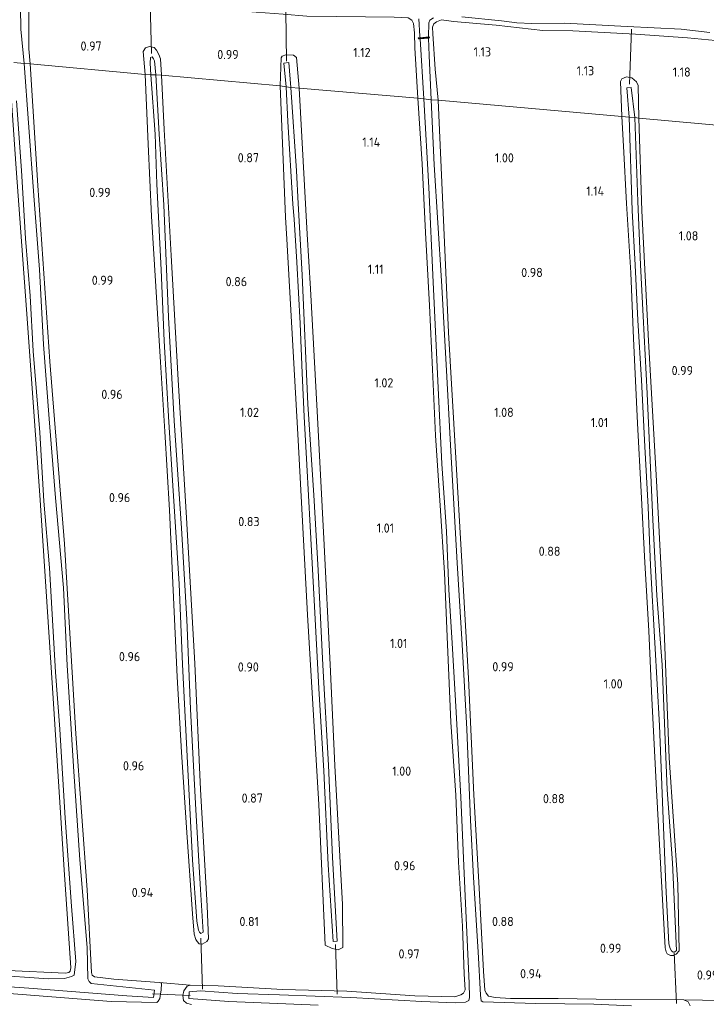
# Model space of a CAD drawing. Extents: x 126429 to 133038, y 413091 to 414846.
# Tile 190 of 256: x 130256 to 130391, y 413285 to 413478. Entities that reach past the tile are written whole.
import ezdxf
from ezdxf.enums import TextEntityAlignment as Align

# ---------------------------------------------------------------- set-up
doc = ezdxf.new("R2010")
doc.units = 0
for name, color, linetype, lineweight in [('B-ME-GR-BOUWLAND_AKKERBOUW-GV', 80, 'Continuous', 13), ('B-ME-GR-GRAS-GV', 60, 'Continuous', 13), ('B-ME-KW-KUNSTWERK_DUIKER-G', 170, 'Continuous', 18), ('B-ME-KW-KUNSTWERK_STUW-G', 170, 'Continuous', 18), ('B-ME-KW-KUNSTWERK_STUW-GV', 170, 'Continuous', 18), ('B-ME-OG-HOOGTEPUNT-S', 7, 'Continuous', 25), ('B-ME-OG-WATER_SLOOT-G', 120, 'Continuous', 18), ('B-ME-OG-WATER_SLOOT-GV', 120, 'Continuous', 18)]:
    doc.layers.add(name, color=color, linetype=linetype, lineweight=lineweight)
doc.styles.add('NLCS-ISO-ANNOTATIVE-T18', font='NLCS-ISO.ttf', dxfattribs={"height": 1.8})

# ---------------------------------------------------------------- blocks, each defined once
blk = doc.blocks.new('SAL-HOOGTELABEL-SO')
at = {"color": 0, "linetype": 'ByBlock', "lineweight": -2, "style": 'NLCS-ISO-ANNOTATIVE-T18'}
blk.add_attdef('HOOGTE', text='', height=1.8, dxfattribs=at).set_placement((2.79, 0), align=Align.RIGHT)

msp = doc.modelspace()

# ---------------------------------------------------------------- linework, layer by layer
at = {"layer": 'B-ME-GR-BOUWLAND_AKKERBOUW-GV'}
for points in [[(130332.065, 413478.404, 0.6), (130332.775, 413477.927, 0.587), (130333.096, 413477.263, 0.575), (130333.309, 413475.421, 0.662), (130333.385, 413472.478, 0.837), (130333.992, 413462.6, 0.887), (130310.659, 413464.576, 0.868), (130310.174, 413470.561, 0.88), (130309.543, 413471.048, 0.88), (130308.076, 413471.122, 0.855), (130307.349, 413470.827, 0.843), (130307.15, 413470.533, 0.905), (130306.969, 413465.006, 0.818), (130283.641, 413467.08, 0.814), (130283.448, 413470.346, 0.927), (130283.107, 413471.166, 0.939), (130282.654, 413472.046, 0.877), (130282.227, 413472.519, 0.927), (130281.303, 413472.747, 0.927), (130280.505, 413472.475, 0.939), (130280.028, 413471.766, 0.914), (130280.443, 413467.229, 0.914), (130257.855, 413469.322, 0.889), (130257.588, 413472.286, 0.775), (130257.593, 413480.766, 0.775)], [(130417.321, 413455.036, 1.034), (130377.333, 413458.659, 0.809), (130377.241, 413465.11, 0.834), (130376.898, 413465.82, 0.847), (130375.981, 413466.557, 0.847), (130374.905, 413466.799, 0.859), (130374.034, 413466.378, 0.834), (130373.732, 413465.841, 0.847), (130374, 413459.016, 0.897), (130337.937, 413462.201, 1.059), (130337.364, 413468.316, 1.059), (130336.939, 413475.237, 0.847), (130336.867, 413476.56, 0.734), (130337.104, 413477.183, 0.734), (130337.634, 413477.608, 0.747), (130338.596, 413477.959, 0.834), (130340.973, 413477.663, 0.934), (130349.324, 413476.939, 1.084), (130358.526, 413475.862, 1.047), (130364.404, 413475.812, 1.034), (130376.664, 413475.135, 1.084), (130386.896, 413474.441, 1.084), (130392.413, 413473.906, 0.972)], [(130393.482, 413285.377, 0.909), (130386.19, 413285.5, 0.812), (130372.675, 413285.562, 0.772), (130361.53, 413285.753, 0.709), (130352.142, 413285.782, 0.497), (130349.121, 413285.961, 0.409), (130347.853, 413286.251, 0.434), (130347.396, 413286.789, 0.447), (130347.086, 413287.431, 0.447), (130346.843, 413291.158, 0.697), (130345.974, 413307.466, 0.672), (130344.956, 413325.802, 0.784), (130343.922, 413348.682, 0.709), (130342.593, 413371.589, 0.784), (130341.334, 413393.06, 0.722), (130340.002, 413416.559, 0.747), (130338.955, 413440.168, 0.797), (130337.937, 413462.201, 1.059), (130374, 413459.016, 0.897), (130374.363, 413453.17, 0.884), (130374.914, 413441.905, 0.859), (130375.76, 413428.323, 0.834), (130376.307, 413415.385, 0.822), (130377.098, 413398.749, 0.797), (130377.806, 413385.261, 0.697), (130378.488, 413371.427, 0.697), (130379.283, 413357.959, 0.659), (130379.918, 413344.683, 0.647), (130380.827, 413326.747, 0.672), (130381.903, 413306.395, 0.634), (130382.48, 413295.744, 0.697), (130382.694, 413294.952, 0.697), (130382.927, 413294.527, 0.697), (130383.534, 413294.201, 0.709), (130384.157, 413294.249, 0.709), (130384.655, 413294.489, 0.709), (130385.268, 413295.152, 0.684), (130384.962, 413308.194, 0.584), (130383.32, 413333.048, 0.584), (130382.214, 413359.842, 0.597), (130380.801, 413387.442, 0.709), (130379.229, 413414.953, 0.784), (130377.918, 413440.473, 0.784), (130377.333, 413458.659, 0.809), (130417.321, 413455.036, 1.034)], [(130255.106, 413448.811, 0.739), (130257.139, 413421.104, 0.59), (130259.782, 413384.597, 0.624), (130262.19, 413347.782, 0.59), (130264.578, 413311.035, 0.563), (130265.837, 413291.789, 0.505), (130265.715, 413291.135, 0.509), (130265.476, 413290.908, 0.513), (130264.803, 413290.719, 0.517), (130253.467, 413291.28, 0.54)]]:
    msp.add_polyline3d(points, dxfattribs=at)
msp.add_polyline3d([(130291.064, 413296.479, 0.752), (130291.632, 413296.471, 0.777), (130292.578, 413296.955, 0.752), (130292.871, 413297.52, 0.739), (130292.617, 413303.987, 0.652), (130291.288, 413326.819, 0.702), (130290.224, 413351.58, 0.677), (130288.546, 413380.175, 0.739), (130286.916, 413407.254, 0.752), (130285.54, 413431.665, 0.802), (130284.16, 413456.44, 0.927), (130283.641, 413467.08, 0.814), (130306.969, 413465.006, 0.818), (130307.996, 413439.215, 0.893), (130308.254, 413434.904, 0.918), (130310.448, 413395.418, 0.83), (130312.323, 413361.138, 0.843), (130314.555, 413323.842, 0.868), (130315.758, 413296.229, 0.855), (130317.127, 413295.561, 0.793), (130318.36, 413295.34, 0.693), (130319.231, 413295.761, 0.818), (130319.155, 413304.231, 0.693), (130317.694, 413331.526, 0.693), (130316.79, 413351.393, 0.73), (130315.496, 413376.11, 0.718), (130314.185, 413401.146, 0.718), (130312.871, 413425.133, 0.768), (130312.253, 413435.877, 0.843), (130310.659, 413464.576, 0.868), (130333.992, 413462.6, 0.887), (130334.806, 413449.7, 0.9), (130335.454, 413436.194, 0.862), (130336.241, 413421.856, 0.85), (130336.861, 413409.276, 0.85), (130337.404, 413396.315, 0.85), (130338.381, 413382.594, 0.825), (130339.184, 413369.357, 0.775), (130339.77, 413355.328, 0.8), (130340.455, 413340.057, 0.762), (130341.4, 413325.708, 0.75), (130341.952, 413312.532, 0.75), (130342.705, 413300.009, 0.762), (130343.084, 413290.561, 0.762), (130343.234, 413287.496, 0.675), (130342.943, 413286.824, 0.675), (130342.381, 413286.468, 0.675), (130341.241, 413286.087, 0.687), (130333.387, 413286.311, 0.787), (130320.036, 413287.215, 0.712), (130307.492, 413287.551, 0.787), (130294.76, 413288.276, 0.837), (130289.261, 413288.418, 0.812), (130283.205, 413288.928, 0.659), (130274.279, 413289.548, 0.64), (130270.502, 413290.055, 0.521), (130270.056, 413290.337, 0.521), (130269.928, 413290.874, 0.525), (130269.053, 413307.084, 0.693), (130266.829, 413337.781, 0.701), (130264.637, 413375.041, 0.709), (130261.751, 413410.878, 0.716), (130259.39, 413445.434, 0.716), (130257.855, 413469.322, 0.889), (130280.443, 413467.229, 0.914), (130281.057, 413453.571, 0.839), (130281.72, 413439.418, 0.764), (130282.573, 413425.597, 0.777), (130283.435, 413410.747, 0.777), (130284.286, 413397.139, 0.764), (130285.23, 413381.661, 0.764), (130285.966, 413365.962, 0.752), (130286.729, 413348.916, 0.702), (130287.579, 413334.135, 0.627), (130288.642, 413318.349, 0.727), (130289.761, 413302.384, 0.539), (130290.08, 413298.401, 0.802), (130290.426, 413297.331, 0.727), (130290.637, 413296.952, 0.727)], close=True, dxfattribs=at)
at = {"layer": 'B-ME-GR-GRAS-GV'}
for points in [[(130257.593, 413480.766, 0.775), (130257.588, 413472.286, 0.775), (130257.855, 413469.322, 0.889), (130256.728, 413469.424, -0.154), (130256.06, 413476.14, -0.154), (130255.994, 413480.377, -0.154)], [(130334.158, 413478.153, -0.154), (130334.384, 413474.756, -0.154), (130334.402, 413474.469, -0.154), (130334.063, 413474.44, 0.375), (130334.08, 413474.241, 0.375), (130334.415, 413474.27, -0.154), (130335.157, 413462.493, -0.154), (130333.992, 413462.6, 0.887), (130333.385, 413472.478, 0.837), (130333.309, 413475.421, 0.662), (130333.096, 413477.263, 0.575), (130332.775, 413477.927, 0.587), (130332.065, 413478.404, 0.6)], [(130392.413, 413473.906, 0.972), (130386.896, 413474.441, 1.084), (130376.664, 413475.135, 1.084), (130364.404, 413475.812, 1.034), (130358.526, 413475.862, 1.047), (130349.324, 413476.939, 1.084), (130340.973, 413477.663, 0.934), (130338.596, 413477.959, 0.834), (130337.634, 413477.608, 0.747), (130337.104, 413477.183, 0.734), (130336.867, 413476.56, 0.734), (130336.939, 413475.237, 0.847), (130337.364, 413468.316, 1.059), (130337.937, 413462.201, 1.059), (130336.589, 413462.279, -0.154), (130336.164, 413470.951, -0.154), (130336.05, 413474.411, -0.154), (130336.225, 413474.426, 0.375), (130336.208, 413474.626, 0.375), (130336.045, 413474.611, -0.154), (130336.152, 413477.362, -0.154), (130336.341, 413477.906, -0.154), (130337.054, 413478.363, -0.154)], [(130342.591, 413478.547, -0.154), (130350.369, 413477.777, -0.154), (130353.426, 413477.358, -0.154), (130356.316, 413477.227, -0.154), (130362.751, 413477.307, -0.154), (130375.041, 413476.679, -0.154), (130385.658, 413476.177, -0.154), (130391.307, 413475.483, -0.154)], [(130230.349, 413289.706, -0.154), (130257.595, 413287.786, -0.154), (130276.853, 413286.309, -0.154), (130282.109, 413285.962, -0.154), (130282.311, 413287.416, -0.154), (130269.861, 413288.73, -0.154), (130269.456, 413289.1, -0.154), (130269.19, 413289.65, -0.154), (130269.06, 413295.778, -0.154), (130267.639, 413313.016, -0.154), (130266.425, 413330.353, -0.154), (130265.169, 413351.175, -0.154), (130264.415, 413366.444, -0.154), (130262.852, 413384.093, -0.154), (130261.613, 413399.609, -0.154), (130260.52, 413414.234, -0.154), (130259.735, 413428.923, -0.154), (130258.64, 413442.557, -0.154), (130257.544, 413457.775, -0.154), (130256.728, 413469.424, -0.154), (130257.855, 413469.322, 0.889), (130259.39, 413445.434, 0.716), (130261.751, 413410.878, 0.716), (130264.637, 413375.041, 0.709), (130266.829, 413337.781, 0.701), (130269.053, 413307.084, 0.693), (130269.928, 413290.874, 0.525), (130270.056, 413290.337, 0.521), (130270.502, 413290.055, 0.521), (130274.279, 413289.548, 0.64), (130283.205, 413288.928, 0.659), (130283.653, 413288.78, 0.663), (130283.607, 413287.42, 0.793), (130283.481, 413286.689, 1.023), (130283.308, 413285.746, 1.035), (130282.99, 413285.257, 1.035), (130282.746, 413285.012, 1.035), (130273.809, 413285.163, 1.039), (130234.599, 413288.258, 1.035)], [(130255.202, 413462.1, -0.154), (130256.171, 413448.377, -0.154), (130256.94, 413435.009, -0.154), (130257.875, 413423.756, -0.154), (130258.485, 413412.885, -0.154), (130259.776, 413396.913, -0.154), (130260.555, 413383.465, -0.154), (130261.657, 413370.343, -0.154), (130262.851, 413349.886, -0.154), (130263.673, 413338.693, -0.154), (130264.737, 413321.198, -0.154), (130265.998, 413303.94, -0.154), (130266.824, 413293.031, -0.154), (130266.49, 413290.383, -0.154), (130266.008, 413290.093, -0.154), (130264.636, 413289.714, -0.154), (130261.47, 413289.656, -0.154), (130250.105, 413290.419, -0.154)], [(130289.55, 413284.585, 1.1), (130288.58, 413284.848, 0.962), (130287.997, 413285.413, 0.912), (130287.819, 413286.368, 0.837), (130288.037, 413287.262, 0.787), (130288.665, 413288.187, 0.787), (130289.261, 413288.418, 0.812), (130294.76, 413288.276, 0.837), (130307.492, 413287.551, 0.787), (130320.036, 413287.215, 0.712), (130333.387, 413286.311, 0.787), (130341.241, 413286.087, 0.687), (130342.381, 413286.468, 0.675), (130342.943, 413286.824, 0.675), (130343.234, 413287.496, 0.675), (130343.084, 413290.561, 0.762), (130342.705, 413300.009, 0.762), (130341.952, 413312.532, 0.75), (130341.4, 413325.708, 0.75), (130340.455, 413340.057, 0.762), (130339.77, 413355.328, 0.8), (130339.184, 413369.357, 0.775), (130338.381, 413382.594, 0.825), (130337.404, 413396.315, 0.85), (130336.861, 413409.276, 0.85), (130336.241, 413421.856, 0.85), (130335.454, 413436.194, 0.862), (130334.806, 413449.7, 0.9), (130333.992, 413462.6, 0.887), (130335.157, 413462.493, -0.154), (130336.097, 413445.08, -0.154), (130336.951, 413426.438, -0.154), (130337.981, 413405.676, -0.154), (130338.683, 413390.806, -0.154), (130339.566, 413377.494, -0.154), (130340.022, 413366.123, -0.154), (130340.694, 413355.592, -0.154), (130341.459, 413341.996, -0.154), (130342.376, 413325.335, -0.154), (130343.23, 413305.874, -0.154), (130344.061, 413288.804, -0.154), (130344.112, 413286.002, -0.154), (130343.956, 413285.389, -0.154), (130343.314, 413285.08, -0.154), (130341.262, 413284.938, -0.154), (130334.74, 413285.154, -0.154), (130320.836, 413285.965, -0.154), (130306.792, 413286.481, -0.154), (130298.517, 413286.756, -0.154), (130291.293, 413287.256, -0.154), (130289.059, 413287.082, -0.154), (130289.052, 413285.75, -0.154), (130296.89, 413285.208, -0.154), (130314.404, 413284.472, -0.154)], [(130375.882, 413284.315, -0.154), (130368.531, 413284.669, -0.154), (130357.123, 413284.817, -0.154), (130346.753, 413285.1, -0.154), (130346.415, 413285.332, -0.154), (130346.293, 413286.404, -0.154), (130345.787, 413294.952, -0.154), (130344.921, 413309.517, -0.154), (130344.282, 413320.799, -0.154), (130343.599, 413338.675, -0.154), (130342.648, 413355.291, -0.154), (130341.712, 413371.349, -0.154), (130340.362, 413394.415, -0.154), (130339.514, 413410.29, -0.154), (130338.618, 413426.734, -0.154), (130337.173, 413449.528, -0.154), (130336.589, 413462.279, -0.154), (130337.937, 413462.201, 1.059), (130338.955, 413440.168, 0.797), (130340.002, 413416.559, 0.747), (130341.334, 413393.06, 0.722), (130342.593, 413371.589, 0.784), (130343.922, 413348.682, 0.709), (130344.956, 413325.802, 0.784), (130345.974, 413307.466, 0.672), (130346.843, 413291.158, 0.697), (130347.086, 413287.431, 0.447), (130347.396, 413286.789, 0.447), (130347.853, 413286.251, 0.434), (130349.121, 413285.961, 0.409), (130352.142, 413285.782, 0.497), (130361.53, 413285.753, 0.709), (130372.675, 413285.562, 0.772), (130386.19, 413285.5, 0.812), (130387.039, 413285.146, 0.737), (130387.437, 413284.321, 0.762)], [(130253.467, 413291.28, 0.54), (130264.803, 413290.719, 0.517), (130265.476, 413290.908, 0.513), (130265.715, 413291.135, 0.509), (130265.837, 413291.789, 0.505), (130264.578, 413311.035, 0.563), (130262.19, 413347.782, 0.59), (130259.782, 413384.597, 0.624), (130257.139, 413421.104, 0.59), (130255.106, 413448.811, 0.739)], [(130248.232, 413284.298, 1.346), (130226.072, 413285.76, 1.357), (130192.222, 413288.403, 1.362), (130192.56, 413291.858, 1.127), (130203.214, 413290.672, 1.027), (130234.599, 413288.258, 1.035), (130273.809, 413285.163, 1.039), (130282.746, 413285.012, 1.035), (130282.99, 413285.257, 1.035), (130283.308, 413285.746, 1.035), (130283.481, 413286.689, 1.023), (130283.607, 413287.42, 0.793), (130283.653, 413288.78, 0.663), (130283.205, 413288.928, 0.659), (130289.261, 413288.418, 0.812), (130288.665, 413288.187, 0.787), (130288.037, 413287.262, 0.787), (130287.819, 413286.368, 0.837), (130287.997, 413285.413, 0.912), (130288.58, 413284.848, 0.962), (130289.55, 413284.585, 1.1)], [(130387.437, 413284.321, 0.762), (130387.039, 413285.146, 0.737), (130386.19, 413285.5, 0.812), (130393.482, 413285.377, 0.909)]]:
    msp.add_polyline3d(points, dxfattribs=at)
for points in [[(130283.107, 413471.166, 0.939), (130283.448, 413470.346, 0.927), (130283.641, 413467.08, 0.814), (130282.572, 413467.163, 0.464), (130282.281, 413469.925, 0.464), (130282.093, 413470.314, 0.464), (130281.838, 413470.727, 0.464), (130281.473, 413470.551, 0.464), (130281.435, 413469.464, 0.464), (130281.593, 413467.195, 0.464), (130280.443, 413467.229, 0.914), (130280.028, 413471.766, 0.914), (130280.505, 413472.475, 0.939), (130281.303, 413472.747, 0.927), (130282.227, 413472.519, 0.927), (130282.654, 413472.046, 0.877)], [(130310.174, 413470.561, 0.88), (130310.659, 413464.576, 0.868), (130309.037, 413464.68, 0.343), (130308.617, 413469.593, 0.343), (130307.682, 413469.481, 0.343), (130308.137, 413464.81, 0.343), (130306.969, 413465.006, 0.818), (130307.15, 413470.533, 0.905), (130307.349, 413470.827, 0.843), (130308.076, 413471.122, 0.855), (130309.543, 413471.048, 0.88)], [(130291.086, 413298.773, 0.464), (130291.355, 413298.566, 0.464), (130291.849, 413298.833, 0.464), (130291.283, 413307.21, 0.464), (130290.41, 413322.844, 0.464), (130289.357, 413342.565, 0.464), (130288.626, 413360.175, 0.464), (130287.613, 413378.143, 0.464), (130286.132, 413399.195, 0.464), (130285.052, 413419.594, 0.464), (130284.091, 413441.656, 0.464), (130283.171, 413455.553, 0.464), (130282.572, 413467.163, 0.464), (130283.641, 413467.08, 0.814), (130284.16, 413456.44, 0.927), (130285.54, 413431.665, 0.802), (130286.916, 413407.254, 0.752), (130288.546, 413380.175, 0.739), (130290.224, 413351.58, 0.677), (130291.288, 413326.819, 0.702), (130292.617, 413303.987, 0.652), (130292.871, 413297.52, 0.739), (130292.578, 413296.955, 0.752), (130291.632, 413296.471, 0.777), (130291.064, 413296.479, 0.752), (130290.637, 413296.952, 0.727), (130290.426, 413297.331, 0.727), (130290.08, 413298.401, 0.802), (130289.761, 413302.384, 0.539), (130288.642, 413318.349, 0.727), (130287.579, 413334.135, 0.627), (130286.729, 413348.916, 0.702), (130285.966, 413365.962, 0.752), (130285.23, 413381.661, 0.764), (130284.286, 413397.139, 0.764), (130283.435, 413410.747, 0.777), (130282.573, 413425.597, 0.777), (130281.72, 413439.418, 0.764), (130281.057, 413453.571, 0.839), (130280.443, 413467.229, 0.914), (130281.593, 413467.195, 0.464), (130282.404, 413455.542, 0.464), (130282.743, 413445.707, 0.464), (130283.585, 413428.856, 0.464), (130284.209, 413414.909, 0.464), (130285.113, 413398.939, 0.464), (130285.938, 413385.457, 0.464), (130287.094, 413367.244, 0.464), (130287.794, 413351.383, 0.464), (130288.749, 413332.029, 0.464), (130289.767, 413312.994, 0.464), (130290.574, 413300.942, 0.464), (130290.889, 413299.182, 0.464)], [(130377.241, 413465.11, 0.834), (130377.333, 413458.659, 0.809), (130376.531, 413458.819, 0.459), (130375.827, 413464.67, 0.459), (130374.975, 413464.626, 0.459), (130375.475, 413458.845, 0.459), (130374, 413459.016, 0.897), (130373.732, 413465.841, 0.847), (130374.034, 413466.378, 0.834), (130374.905, 413466.799, 0.859), (130375.981, 413466.557, 0.847), (130376.898, 413465.82, 0.847)], [(130316.341, 413312.02, 0.343), (130317.326, 413296.999, 0.343), (130318.145, 413297.055, 0.343), (130317.248, 413313.442, 0.343), (130316.41, 413331.581, 0.343), (130315.308, 413351.262, 0.343), (130314.408, 413369.882, 0.343), (130313.533, 413384.634, 0.343), (130312.381, 413402.478, 0.343), (130311.276, 413427.871, 0.343), (130310.488, 413441.923, 0.343), (130310.163, 413448.35, 0.343), (130309.037, 413464.68, 0.343), (130310.659, 413464.576, 0.868), (130312.253, 413435.877, 0.843), (130312.871, 413425.133, 0.768), (130314.185, 413401.146, 0.718), (130315.496, 413376.11, 0.718), (130316.79, 413351.393, 0.73), (130317.694, 413331.526, 0.693), (130319.155, 413304.231, 0.693), (130319.231, 413295.761, 0.818), (130318.36, 413295.34, 0.693), (130317.127, 413295.561, 0.793), (130315.758, 413296.229, 0.855), (130314.555, 413323.842, 0.868), (130312.323, 413361.138, 0.843), (130310.448, 413395.418, 0.83), (130308.254, 413434.904, 0.918), (130307.996, 413439.215, 0.893), (130306.969, 413465.006, 0.818), (130308.137, 413464.81, 0.343), (130308.46, 413458.004, 0.343), (130309.443, 413441.808, 0.343), (130309.721, 413438.822, 0.343), (130310.187, 413430.359, 0.343), (130310.873, 413418.336, 0.343), (130311.237, 413408.56, 0.343), (130311.683, 413400.093, 0.343), (130312.206, 413390.577, 0.343), (130312.856, 413378.512, 0.343), (130313.609, 413363.983, 0.343), (130314.504, 413346.662, 0.343), (130315.496, 413330.49, 0.343)], [(130383.735, 413295.108, 0.459), (130384.105, 413294.864, 0.459), (130384.4, 413294.951, 0.459), (130384.712, 413295.186, 0.459), (130383.918, 413312.41, 0.459), (130382.912, 413326.738, 0.459), (130381.89, 413351.292, 0.459), (130380.855, 413364.912, 0.459), (130380.073, 413379.772, 0.459), (130379.543, 413391.531, 0.459), (130378.986, 413404.577, 0.459), (130378.169, 413419.755, 0.459), (130377.651, 413429.882, 0.459), (130377.165, 413442.296, 0.459), (130376.531, 413458.819, 0.459), (130377.333, 413458.659, 0.809), (130377.918, 413440.473, 0.784), (130379.229, 413414.953, 0.784), (130380.801, 413387.442, 0.709), (130382.214, 413359.842, 0.597), (130383.32, 413333.048, 0.584), (130384.962, 413308.194, 0.584), (130385.268, 413295.152, 0.684), (130384.655, 413294.489, 0.709), (130384.157, 413294.249, 0.709), (130383.534, 413294.201, 0.709), (130382.927, 413294.527, 0.697), (130382.694, 413294.952, 0.697), (130382.48, 413295.744, 0.697), (130381.903, 413306.395, 0.634), (130380.827, 413326.747, 0.672), (130379.918, 413344.683, 0.647), (130379.283, 413357.959, 0.659), (130378.488, 413371.427, 0.697), (130377.806, 413385.261, 0.697), (130377.098, 413398.749, 0.797), (130376.307, 413415.385, 0.822), (130375.76, 413428.323, 0.834), (130374.914, 413441.905, 0.859), (130374.363, 413453.17, 0.884), (130374, 413459.016, 0.897), (130375.475, 413458.845, 0.459), (130376.036, 413440.544, 0.459), (130376.637, 413429.814, 0.459), (130377.154, 413418.97, 0.459), (130377.865, 413407.186, 0.459), (130378.548, 413394.172, 0.459), (130379.189, 413382.241, 0.459), (130379.652, 413370.809, 0.459), (130380.455, 413355.607, 0.459), (130381.4, 413339.413, 0.459), (130382.042, 413322.676, 0.459), (130382.633, 413307.978, 0.459), (130383.223, 413296.518, 0.459), (130383.48, 413295.578, 0.459)]]:
    msp.add_polyline3d(points, close=True, dxfattribs=at)
at = {"layer": 'B-ME-KW-KUNSTWERK_DUIKER-G'}
for points in [[(130281.704, 413471.383, 0.577), (130281.4, 413481.13, 0.427)], [(130308.157, 413469.892, 0.343), (130308.032, 413479.769, 0.343)], [(130375.51, 413465.339, 0.659), (130375.877, 413476.118, 0.309)], [(130291.358, 413297.62, 0.439), (130291.73, 413287.629, 0.152)], [(130317.789, 413296.373, 0.343), (130318.127, 413286.629, 0.343)], [(130384.258, 413294.721, 0.522), (130384.762, 413284.824, 0.222)], [(130289.277, 413286.377, -0.237), (130281.881, 413286.673, -0.237)]]:
    msp.add_polyline3d(points, dxfattribs=at)
at = {"layer": 'B-ME-KW-KUNSTWERK_STUW-G'}
msp.add_polyline3d([(130336.201, 413474.525, 0.375), (130334.092, 413474.342, 0.375)], dxfattribs=at)
at = {"layer": 'B-ME-KW-KUNSTWERK_STUW-GV'}
msp.add_polyline3d([(130334.415, 413474.27, -0.154), (130334.08, 413474.241, 0.375), (130334.063, 413474.44, 0.375), (130334.402, 413474.469, -0.154), (130336.045, 413474.611, -0.154), (130336.208, 413474.626, 0.375), (130336.225, 413474.426, 0.375), (130336.05, 413474.411, -0.154)], close=True, dxfattribs=at)
at = {"layer": 'B-ME-OG-WATER_SLOOT-G'}
for points in [[(130333.992, 413462.6, 0.887), (130333.385, 413472.478, 0.837), (130333.309, 413475.421, 0.662), (130333.096, 413477.263, 0.575), (130332.775, 413477.927, 0.587), (130332.065, 413478.404, 0.6), (130329.289, 413478.477, 0.6), (130323.672, 413478.59, 0.912), (130312.183, 413478.671, 0.975), (130307.528, 413479.075, 0.9), (130295.185, 413479.989, 0.962), (130279.266, 413480.759, 0.9), (130267.786, 413481.352, 0.937), (130265.069, 413481.618, 0.775), (130261.651, 413482.107, 0.675), (130259.273, 413482.537, 0.712), (130258.36, 413482.265, 0.762), (130257.676, 413481.822, 0.775), (130257.593, 413480.766, 0.775), (130257.588, 413472.286, 0.775), (130257.855, 413469.322, 0.889)], [(130417.321, 413455.036, 1.034), (130416.794, 413464.397, 1.022), (130416.513, 413471.02, 0.972), (130416.331, 413472.629, 0.847), (130416.034, 413473.363, 0.809), (130415.788, 413473.696, 0.822), (130414.778, 413473.973, 0.759), (130412.786, 413474.115, 0.722), (130409.127, 413473.963, 0.997), (130401.021, 413473.532, 1.059), (130392.413, 413473.906, 0.972), (130386.896, 413474.441, 1.084), (130376.664, 413475.135, 1.084), (130364.404, 413475.812, 1.034), (130358.526, 413475.862, 1.047), (130349.324, 413476.939, 1.084), (130340.973, 413477.663, 0.934), (130338.596, 413477.959, 0.834), (130337.634, 413477.608, 0.747), (130337.104, 413477.183, 0.734), (130336.867, 413476.56, 0.734), (130336.939, 413475.237, 0.847), (130337.364, 413468.316, 1.059), (130337.937, 413462.201, 1.059)], [(130280.443, 413467.229, 0.914), (130280.028, 413471.766, 0.914), (130280.505, 413472.475, 0.939), (130281.303, 413472.747, 0.927), (130282.227, 413472.519, 0.927), (130282.654, 413472.046, 0.877), (130283.107, 413471.166, 0.939), (130283.448, 413470.346, 0.927), (130283.641, 413467.08, 0.814)], [(130253.722, 413469.69, 0.732), (130255.106, 413448.811, 0.739), (130257.139, 413421.104, 0.59), (130259.782, 413384.597, 0.624), (130262.19, 413347.782, 0.59), (130264.578, 413311.035, 0.563), (130265.837, 413291.789, 0.505), (130265.715, 413291.135, 0.509), (130265.476, 413290.908, 0.513), (130264.803, 413290.719, 0.517), (130253.467, 413291.28, 0.54), (130237.124, 413292.379, 0.563), (130213.056, 413293.804, 0.598), (130198.07, 413295.263, 0.716), (130192.964, 413295.997, 0.804)], [(130306.969, 413465.006, 0.818), (130307.15, 413470.533, 0.905), (130307.349, 413470.827, 0.843), (130308.076, 413471.122, 0.855), (130309.543, 413471.048, 0.88), (130310.174, 413470.561, 0.88), (130310.659, 413464.576, 0.868)], [(130192.56, 413291.858, 1.127), (130203.214, 413290.672, 1.027), (130234.599, 413288.258, 1.035), (130273.809, 413285.163, 1.039), (130282.746, 413285.012, 1.035), (130282.99, 413285.257, 1.035), (130283.308, 413285.746, 1.035), (130283.481, 413286.689, 1.023), (130283.607, 413287.42, 0.793), (130283.653, 413288.78, 0.663), (130283.205, 413288.928, 0.659), (130274.279, 413289.548, 0.64), (130270.502, 413290.055, 0.521), (130270.056, 413290.337, 0.521), (130269.928, 413290.874, 0.525), (130269.053, 413307.084, 0.693), (130266.829, 413337.781, 0.701), (130264.637, 413375.041, 0.709), (130261.751, 413410.878, 0.716), (130259.39, 413445.434, 0.716), (130257.855, 413469.322, 0.889)], [(130280.443, 413467.229, 0.914), (130281.057, 413453.571, 0.839), (130281.72, 413439.418, 0.764), (130282.573, 413425.597, 0.777), (130283.435, 413410.747, 0.777), (130284.286, 413397.139, 0.764), (130285.23, 413381.661, 0.764), (130285.966, 413365.962, 0.752), (130286.729, 413348.916, 0.702), (130287.579, 413334.135, 0.627), (130288.642, 413318.349, 0.727), (130289.761, 413302.384, 0.539), (130290.08, 413298.401, 0.802), (130290.426, 413297.331, 0.727), (130290.637, 413296.952, 0.727), (130291.064, 413296.479, 0.752), (130291.632, 413296.471, 0.777)], [(130291.632, 413296.471, 0.777), (130292.578, 413296.955, 0.752), (130292.871, 413297.52, 0.739), (130292.617, 413303.987, 0.652), (130291.288, 413326.819, 0.702), (130290.224, 413351.58, 0.677), (130288.546, 413380.175, 0.739), (130286.916, 413407.254, 0.752), (130285.54, 413431.665, 0.802), (130284.16, 413456.44, 0.927), (130283.641, 413467.08, 0.814)], [(130377.333, 413458.659, 0.809), (130377.241, 413465.11, 0.834), (130376.898, 413465.82, 0.847), (130375.981, 413466.557, 0.847), (130374.905, 413466.799, 0.859), (130374.034, 413466.378, 0.834), (130373.732, 413465.841, 0.847), (130374, 413459.016, 0.897)], [(130306.969, 413465.006, 0.818), (130307.996, 413439.215, 0.893), (130308.254, 413434.904, 0.918), (130310.448, 413395.418, 0.83), (130312.323, 413361.138, 0.843), (130314.555, 413323.842, 0.868), (130315.758, 413296.229, 0.855), (130317.127, 413295.561, 0.793), (130318.36, 413295.34, 0.693)], [(130318.36, 413295.34, 0.693), (130319.231, 413295.761, 0.818), (130319.155, 413304.231, 0.693), (130317.694, 413331.526, 0.693), (130316.79, 413351.393, 0.73), (130315.496, 413376.11, 0.718), (130314.185, 413401.146, 0.718), (130312.871, 413425.133, 0.768), (130312.253, 413435.877, 0.843), (130310.659, 413464.576, 0.868)], [(130289.55, 413284.585, 1.1), (130288.58, 413284.848, 0.962), (130287.997, 413285.413, 0.912), (130287.819, 413286.368, 0.837), (130288.037, 413287.262, 0.787), (130288.665, 413288.187, 0.787), (130289.261, 413288.418, 0.812), (130294.76, 413288.276, 0.837), (130307.492, 413287.551, 0.787), (130320.036, 413287.215, 0.712), (130333.387, 413286.311, 0.787), (130341.241, 413286.087, 0.687), (130342.381, 413286.468, 0.675), (130342.943, 413286.824, 0.675), (130343.234, 413287.496, 0.675), (130343.084, 413290.561, 0.762), (130342.705, 413300.009, 0.762), (130341.952, 413312.532, 0.75), (130341.4, 413325.708, 0.75), (130340.455, 413340.057, 0.762), (130339.77, 413355.328, 0.8), (130339.184, 413369.357, 0.775), (130338.381, 413382.594, 0.825), (130337.404, 413396.315, 0.85), (130336.861, 413409.276, 0.85), (130336.241, 413421.856, 0.85), (130335.454, 413436.194, 0.862), (130334.806, 413449.7, 0.9), (130333.992, 413462.6, 0.887)], [(130337.937, 413462.201, 1.059), (130338.955, 413440.168, 0.797), (130340.002, 413416.559, 0.747), (130341.334, 413393.06, 0.722), (130342.593, 413371.589, 0.784), (130343.922, 413348.682, 0.709), (130344.956, 413325.802, 0.784), (130345.974, 413307.466, 0.672), (130346.843, 413291.158, 0.697), (130347.086, 413287.431, 0.447), (130347.396, 413286.789, 0.447), (130347.853, 413286.251, 0.434), (130349.121, 413285.961, 0.409), (130352.142, 413285.782, 0.497), (130361.53, 413285.753, 0.709), (130372.675, 413285.562, 0.772), (130386.19, 413285.5, 0.812), (130387.039, 413285.146, 0.737), (130387.437, 413284.321, 0.762)], [(130383.534, 413294.201, 0.709), (130382.927, 413294.527, 0.697), (130382.694, 413294.952, 0.697), (130382.48, 413295.744, 0.697), (130381.903, 413306.395, 0.634), (130380.827, 413326.747, 0.672), (130379.918, 413344.683, 0.647), (130379.283, 413357.959, 0.659), (130378.488, 413371.427, 0.697), (130377.806, 413385.261, 0.697), (130377.098, 413398.749, 0.797), (130376.307, 413415.385, 0.822), (130375.76, 413428.323, 0.834), (130374.914, 413441.905, 0.859), (130374.363, 413453.17, 0.884), (130374, 413459.016, 0.897)], [(130377.333, 413458.659, 0.809), (130377.918, 413440.473, 0.784), (130379.229, 413414.953, 0.784), (130380.801, 413387.442, 0.709), (130382.214, 413359.842, 0.597), (130383.32, 413333.048, 0.584), (130384.962, 413308.194, 0.584), (130385.268, 413295.152, 0.684), (130384.655, 413294.489, 0.709), (130384.157, 413294.249, 0.709), (130383.534, 413294.201, 0.709)]]:
    msp.add_polyline3d(points, dxfattribs=at)
at = {"layer": 'B-ME-OG-WATER_SLOOT-GV'}
for points in [[(130255.994, 413480.377, -0.154), (130256.06, 413476.14, -0.154), (130256.728, 413469.424, -0.154), (130254.693, 413469.6, -0.154)], [(130337.054, 413478.363, -0.154), (130336.341, 413477.906, -0.154), (130336.152, 413477.362, -0.154), (130336.045, 413474.611, -0.154), (130334.402, 413474.469, -0.154), (130334.384, 413474.756, -0.154), (130334.158, 413478.153, -0.154)], [(130391.307, 413475.483, -0.154), (130385.658, 413476.177, -0.154), (130375.041, 413476.679, -0.154), (130362.751, 413477.307, -0.154), (130356.316, 413477.227, -0.154), (130353.426, 413477.358, -0.154), (130350.369, 413477.777, -0.154), (130342.591, 413478.547, -0.154)], [(130254.693, 413469.6, -0.154), (130256.728, 413469.424, -0.154), (130257.544, 413457.775, -0.154), (130258.64, 413442.557, -0.154), (130259.735, 413428.923, -0.154), (130260.52, 413414.234, -0.154), (130261.613, 413399.609, -0.154), (130262.852, 413384.093, -0.154), (130264.415, 413366.444, -0.154), (130265.169, 413351.175, -0.154), (130266.425, 413330.353, -0.154), (130267.639, 413313.016, -0.154), (130269.06, 413295.778, -0.154), (130269.19, 413289.65, -0.154), (130269.456, 413289.1, -0.154), (130269.861, 413288.73, -0.154), (130282.311, 413287.416, -0.154), (130282.109, 413285.962, -0.154), (130276.853, 413286.309, -0.154), (130257.595, 413287.786, -0.154), (130230.349, 413289.706, -0.154)], [(130250.105, 413290.419, -0.154), (130261.47, 413289.656, -0.154), (130264.636, 413289.714, -0.154), (130266.008, 413290.093, -0.154), (130266.49, 413290.383, -0.154), (130266.824, 413293.031, -0.154), (130265.998, 413303.94, -0.154), (130264.737, 413321.198, -0.154), (130263.673, 413338.693, -0.154), (130262.851, 413349.886, -0.154), (130261.657, 413370.343, -0.154), (130260.555, 413383.465, -0.154), (130259.776, 413396.913, -0.154), (130258.485, 413412.885, -0.154), (130257.875, 413423.756, -0.154), (130256.94, 413435.009, -0.154), (130256.171, 413448.377, -0.154), (130255.202, 413462.1, -0.154)], [(130314.404, 413284.472, -0.154), (130296.89, 413285.208, -0.154), (130289.052, 413285.75, -0.154), (130289.059, 413287.082, -0.154), (130291.293, 413287.256, -0.154), (130298.517, 413286.756, -0.154), (130306.792, 413286.481, -0.154), (130320.836, 413285.965, -0.154), (130334.74, 413285.154, -0.154), (130341.262, 413284.938, -0.154), (130343.314, 413285.08, -0.154), (130343.956, 413285.389, -0.154), (130344.112, 413286.002, -0.154), (130344.061, 413288.804, -0.154), (130343.23, 413305.874, -0.154), (130342.376, 413325.335, -0.154), (130341.459, 413341.996, -0.154), (130340.694, 413355.592, -0.154), (130340.022, 413366.123, -0.154), (130339.566, 413377.494, -0.154), (130338.683, 413390.806, -0.154), (130337.981, 413405.676, -0.154), (130336.951, 413426.438, -0.154), (130336.097, 413445.08, -0.154), (130335.157, 413462.493, -0.154), (130336.589, 413462.279, -0.154), (130337.173, 413449.528, -0.154), (130338.618, 413426.734, -0.154), (130339.514, 413410.29, -0.154), (130340.362, 413394.415, -0.154), (130341.712, 413371.349, -0.154), (130342.648, 413355.291, -0.154), (130343.599, 413338.675, -0.154), (130344.282, 413320.799, -0.154), (130344.921, 413309.517, -0.154), (130345.787, 413294.952, -0.154), (130346.293, 413286.404, -0.154), (130346.415, 413285.332, -0.154), (130346.753, 413285.1, -0.154), (130357.123, 413284.817, -0.154), (130368.531, 413284.669, -0.154), (130375.882, 413284.315, -0.154)]]:
    msp.add_polyline3d(points, dxfattribs=at)
for points in [[(130336.164, 413470.951, -0.154), (130336.589, 413462.279, -0.154), (130335.157, 413462.493, -0.154), (130334.415, 413474.27, -0.154), (130336.05, 413474.411, -0.154)], [(130282.281, 413469.925, 0.464), (130282.572, 413467.163, 0.464), (130281.593, 413467.195, 0.464), (130281.435, 413469.464, 0.464), (130281.473, 413470.551, 0.464), (130281.838, 413470.727, 0.464), (130282.093, 413470.314, 0.464)], [(130308.617, 413469.593, 0.343), (130309.037, 413464.68, 0.343), (130308.137, 413464.81, 0.343), (130307.682, 413469.481, 0.343)], [(130291.849, 413298.833, 0.464), (130291.355, 413298.566, 0.464), (130291.086, 413298.773, 0.464), (130290.889, 413299.182, 0.464), (130290.574, 413300.942, 0.464), (130289.767, 413312.994, 0.464), (130288.749, 413332.029, 0.464), (130287.794, 413351.383, 0.464), (130287.094, 413367.244, 0.464), (130285.938, 413385.457, 0.464), (130285.113, 413398.939, 0.464), (130284.209, 413414.909, 0.464), (130283.585, 413428.856, 0.464), (130282.743, 413445.707, 0.464), (130282.404, 413455.542, 0.464), (130281.593, 413467.195, 0.464), (130282.572, 413467.163, 0.464), (130283.171, 413455.553, 0.464), (130284.091, 413441.656, 0.464), (130285.052, 413419.594, 0.464), (130286.132, 413399.195, 0.464), (130287.613, 413378.143, 0.464), (130288.626, 413360.175, 0.464), (130289.357, 413342.565, 0.464), (130290.41, 413322.844, 0.464), (130291.283, 413307.21, 0.464)], [(130318.145, 413297.055, 0.343), (130317.326, 413296.999, 0.343), (130316.341, 413312.02, 0.343), (130315.496, 413330.49, 0.343), (130314.504, 413346.662, 0.343), (130313.609, 413363.983, 0.343), (130312.856, 413378.512, 0.343), (130312.206, 413390.577, 0.343), (130311.683, 413400.093, 0.343), (130311.237, 413408.56, 0.343), (130310.873, 413418.336, 0.343), (130310.187, 413430.359, 0.343), (130309.721, 413438.822, 0.343), (130309.443, 413441.808, 0.343), (130308.46, 413458.004, 0.343), (130308.137, 413464.81, 0.343), (130309.037, 413464.68, 0.343), (130310.163, 413448.35, 0.343), (130310.488, 413441.923, 0.343), (130311.276, 413427.871, 0.343), (130312.381, 413402.478, 0.343), (130313.533, 413384.634, 0.343), (130314.408, 413369.882, 0.343), (130315.308, 413351.262, 0.343), (130316.41, 413331.581, 0.343), (130317.248, 413313.442, 0.343)], [(130375.827, 413464.67, 0.459), (130376.531, 413458.819, 0.459), (130375.475, 413458.845, 0.459), (130374.975, 413464.626, 0.459)], [(130384.4, 413294.951, 0.459), (130384.105, 413294.864, 0.459), (130383.735, 413295.108, 0.459), (130383.48, 413295.578, 0.459), (130383.223, 413296.518, 0.459), (130382.633, 413307.978, 0.459), (130382.042, 413322.676, 0.459), (130381.4, 413339.413, 0.459), (130380.455, 413355.607, 0.459), (130379.652, 413370.809, 0.459), (130379.189, 413382.241, 0.459), (130378.548, 413394.172, 0.459), (130377.865, 413407.186, 0.459), (130377.154, 413418.97, 0.459), (130376.637, 413429.814, 0.459), (130376.036, 413440.544, 0.459), (130375.475, 413458.845, 0.459), (130376.531, 413458.819, 0.459), (130377.165, 413442.296, 0.459), (130377.651, 413429.882, 0.459), (130378.169, 413419.755, 0.459), (130378.986, 413404.577, 0.459), (130379.543, 413391.531, 0.459), (130380.073, 413379.772, 0.459), (130380.855, 413364.912, 0.459), (130381.89, 413351.292, 0.459), (130382.912, 413326.738, 0.459), (130383.918, 413312.41, 0.459), (130384.712, 413295.186, 0.459)]]:
    msp.add_polyline3d(points, close=True, dxfattribs=at)

# ---------------------------------------------------------------- block references
at = {"layer": 'B-ME-OG-HOOGTEPUNT-S'}
for p, values in [((130269.12, 413471.936, 0.972), {'HOOGTE': '0.97'}), ((130296.018, 413470.272, 0.985), {'HOOGTE': '0.99'}), ((130321.897, 413470.66, 1.122), {'HOOGTE': '1.12'}), ((130345.562, 413470.795, 1.126), {'HOOGTE': '1.13'}), ((130365.789, 413467.087, 1.126), {'HOOGTE': '1.13'}), ((130384.721, 413466.827, 1.176), {'HOOGTE': '1.18'}), ((130323.802, 413453.062, 1.135), {'HOOGTE': '1.14'}), ((130300.002, 413450.001, 0.866), {'HOOGTE': '0.87'}), ((130350.022, 413449.969, 1), {'HOOGTE': '1.00'}), ((130270.892, 413443.191, 0.985), {'HOOGTE': '0.99'}), ((130367.74, 413443.452, 1.139), {'HOOGTE': '1.14'}), ((130386.231, 413434.665, 1.076), {'HOOGTE': '1.08'}), ((130324.454, 413428.102, 1.11), {'HOOGTE': '1.11'}), ((130355.7, 413427.469, 0.984), {'HOOGTE': '0.98'}), ((130271.39, 413425.931, 0.985), {'HOOGTE': '0.99'}), ((130297.669, 413425.667, 0.855), {'HOOGTE': '0.86'}), ((130385.191, 413408.201, 0.989), {'HOOGTE': '0.99'}), ((130326.373, 413405.789, 1.022), {'HOOGTE': '1.02'}), ((130273.239, 413403.528, 0.96), {'HOOGTE': '0.96'}), ((130299.998, 413399.989, 1.016), {'HOOGTE': '1.02'}), ((130349.999, 413399.994, 1.077), {'HOOGTE': '1.08'}), ((130368.536, 413397.993, 1.014), {'HOOGTE': '1.01'}), ((130274.742, 413383.248, 0.96), {'HOOGTE': '0.96'}), ((130300.118, 413378.542, 0.83), {'HOOGTE': '0.83'}), ((130326.508, 413377.271, 1.01), {'HOOGTE': '1.01'}), ((130359.167, 413372.705, 0.884), {'HOOGTE': '0.88'}), ((130329.128, 413354.618, 1.01), {'HOOGTE': '1.01'}), ((130276.695, 413352.017, 0.96), {'HOOGTE': '0.96'}), ((130299.964, 413349.981, 0.897), {'HOOGTE': '0.90'}), ((130350.004, 413350.036, 0.992), {'HOOGTE': '0.99'}), ((130371.366, 413346.67, 1.002), {'HOOGTE': '1.00'}), ((130277.488, 413330.574, 0.96), {'HOOGTE': '0.96'}), ((130329.869, 413329.531, 0.998), {'HOOGTE': '1.00'}), ((130300.767, 413324.239, 0.868), {'HOOGTE': '0.87'}), ((130360, 413324.124, 0.884), {'HOOGTE': '0.88'}), ((130330.69, 413310.958, 0.96), {'HOOGTE': '0.96'}), ((130279.257, 413305.701, 0.935), {'HOOGTE': '0.94'}), ((130300, 413299.988, 0.805), {'HOOGTE': '0.81'}), ((130350.002, 413300.001, 0.881), {'HOOGTE': '0.88'}), ((130331.529, 413293.636, 0.972), {'HOOGTE': '0.97'}), ((130371.123, 413294.743, 0.989), {'HOOGTE': '0.99'}), ((130355.48, 413289.749, 0.938), {'HOOGTE': '0.94'}), ((130390.161, 413289.489, 0.988), {'HOOGTE': '0.99'})]:
    msp.add_blockref('SAL-HOOGTELABEL-SO', p, dxfattribs=at).add_auto_attribs(values)

doc.saveas('drawing.dxf')
